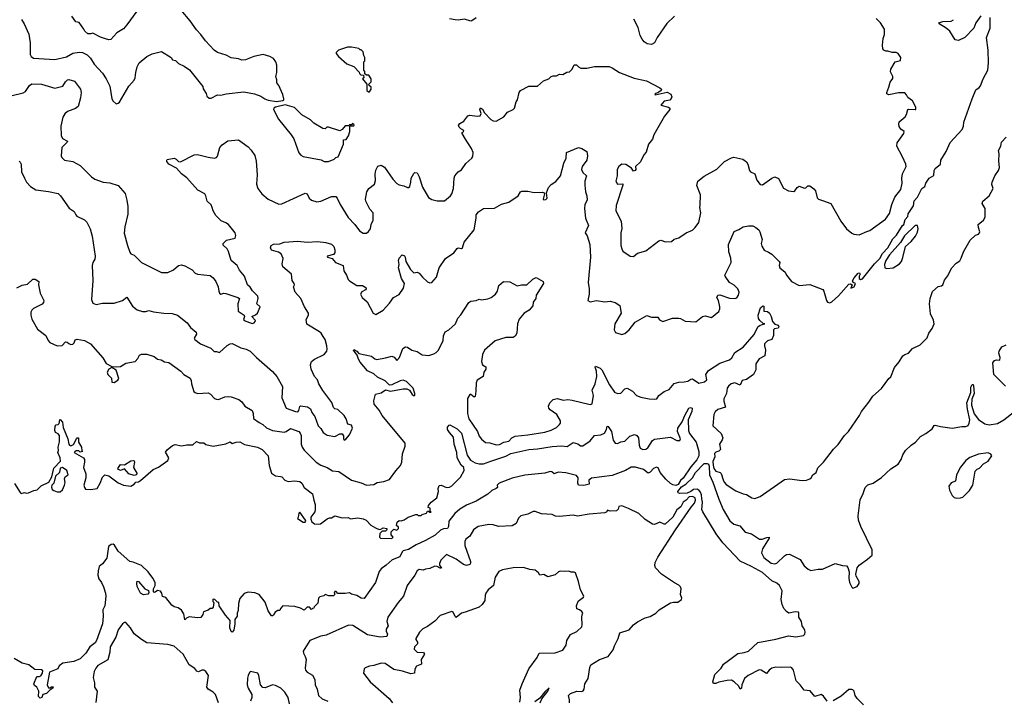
# Model space of a CAD drawing. Extents: x 2086813 to 2278017, y 548126 to 753336.
# Tile 186 of 256: x 2177371 to 2186699, y 623959 to 630404. Entities that reach past the tile are written whole.
import ezdxf

# ---------------------------------------------------------------- set-up
doc = ezdxf.new("R2010")
doc.units = 0

msp = doc.modelspace()

# ---------------------------------------------------------------- linework, layer by layer
at = {"layer": '0CON10XD'}
for points in [[(2177386.7, 630405), (2177413.8, 630365), (2177457, 630267), (2177470.8, 630185), (2177471.2, 630075), (2177480, 630055), (2177501.2, 630041.2), (2177705, 630027.5), (2177815, 630053.1), (2177875, 630085.6), (2177933.8, 630096.2), (2177965, 630093.8), (2178011.4, 630071.4), (2178040.7, 630040.7), (2178075, 629983.3), (2178155, 629896.7), (2178191.2, 629845), (2178226, 629775), (2178244.1, 629654.1), (2178255, 629632.5), (2178285, 629607.5), (2178305, 629612.5), (2178316.1, 629623.9), (2178403.9, 629776.1), (2178455, 629832.5), (2178465.9, 629854.1), (2178470, 629905), (2178483.6, 629956.4), (2178503.6, 629996.4), (2178573.9, 630056.1), (2178625, 630080), (2178715, 630103.8), (2178806.7, 630046.7), (2178820, 630025), (2178848.3, 630018.3), (2178875, 629990), (2178930, 629965), (2178979.3, 629929.3), (2179105, 629770), (2179108.3, 629748.3), (2179136.7, 629705), (2179145, 629680), (2179165, 629660), (2179185, 629660), (2179245, 629692.5), (2179275, 629690), (2179326.4, 629703.6), (2179495, 629720), (2179595, 629700.8), (2179655, 629680.8), (2179693.3, 629655), (2179725, 629642.9), (2179805, 629628.5), (2179865, 629640), (2179872.5, 629645), (2179872.5, 629655), (2179863.8, 629695), (2179825, 629782.5), (2179807.5, 629805), (2179807.5, 629835), (2179797.5, 629865), (2179806.7, 629905), (2179807.5, 629975), (2179797.5, 630005), (2179775, 630037.5), (2179740, 630055), (2179676.4, 630073.6), (2179590, 630055), (2179510, 630025), (2179475, 630021.2), (2179445, 630033.3), (2179375, 630043.3), (2179327.3, 630067.3), (2179245, 630094), (2179212.5, 630115), (2179132.5, 630205), (2179087.5, 630265), (2179045, 630307.5), (2178985, 630393.3), (2178900, 630495)], [(2178480, 630485), (2178386.1, 630353.9), (2178353, 630317), (2178290.7, 630279.3), (2178235, 630217.5), (2178215, 630212.5), (2178185, 630222.5), (2178135, 630237.5), (2178065, 630277.5), (2178045, 630270), (2178015, 630270), (2177987.5, 630295), (2177980, 630315), (2177935, 630377.5), (2177903.6, 630383.6), (2177865, 630437.5)], [(2180098.7, 626738.7), (2180125, 626718.8), (2180138, 626685), (2180166.4, 626646.4), (2180199.7, 626559.7), (2180224.1, 626534.1), (2180246.2, 626495), (2180285, 626468.8), (2180355, 626458.8), (2180405, 626483.3), (2180425, 626482.5), (2180437.5, 626465), (2180437.5, 626435), (2180445, 626423.3), (2180459.3, 626430.7), (2180496.1, 626473.9), (2180523.8, 626535), (2180515, 626563.3), (2180480, 626575), (2180464.3, 626625), (2180445.4, 626655.4), (2180385, 626714), (2180355, 626720), (2180345, 626733.3), (2180327.8, 626777.8), (2180244, 626894), (2180205, 626956.7), (2180190.6, 626995), (2180162.2, 627025), (2180131.8, 627095), (2180124.5, 627135.5), (2180135, 627168), (2180165, 627190), (2180255, 627232.5), (2180279.4, 627265), (2180284.4, 627285), (2180279.1, 627315), (2180263.5, 627375), (2180244.7, 627404.7), (2180226.9, 627435), (2180209.8, 627449.8), (2180092.4, 627522.4), (2180085.7, 627565), (2180105.8, 627605), (2180107.5, 627625), (2180068.6, 627685), (2180035.4, 627765.4), (2179980.8, 627825), (2179963.8, 627875), (2179973.8, 627895), (2179972, 627905), (2179951.4, 627935), (2179945, 627993.8), (2179864.2, 628065), (2179857.7, 628092.3), (2179867, 628143), (2179847.5, 628187.5), (2179823, 628203), (2179755, 628221.2), (2179746, 628245), (2179754, 628265), (2179775, 628278.8), (2179835, 628282.9), (2179875, 628298.8), (2180005, 628306.2), (2180095, 628298.6), (2180193.2, 628303.2), (2180270, 628295), (2180325, 628277.5), (2180345.8, 628255), (2180357.5, 628225), (2180356, 628195), (2180345, 628181.2), (2180284.3, 628165.7), (2180287.5, 628155), (2180331.9, 628141.9), (2180364, 628104), (2180435.9, 628075.9), (2180442.5, 628025), (2180467.5, 627985), (2180482.9, 627945), (2180495, 627932.5), (2180565, 627887.5), (2180618.3, 627888.3), (2180649.3, 627869.3), (2180652.5, 627855), (2180646.7, 627845), (2180612.1, 627827.9), (2180598, 627805), (2180616, 627775), (2180661.9, 627731.9), (2180720, 627625), (2180745, 627613.3), (2180815, 627653.8), (2180875, 627719.4), (2180912, 627775), (2180965, 627801.5), (2181007.8, 627862.2), (2181015.8, 627905.8), (2180989.1, 627955), (2180960, 628055), (2180966.2, 628085), (2180960, 628125), (2180966.7, 628145), (2180993.6, 628176.4), (2181015, 628168.8), (2181023.8, 628155), (2181030, 628115), (2181071.7, 628038.3), (2181105, 628006.2), (2181135, 628012.5), (2181155, 628002.5), (2181186, 627965), (2181235, 627922), (2181255, 627914), (2181275, 627916.2), (2181320, 627965), (2181345.5, 628055), (2181405, 628142.5), (2181484.6, 628195.4), (2181515, 628238), (2181525, 628244), (2181555, 628236), (2181565, 628244), (2181581.3, 628298.7), (2181676, 628415), (2181696.7, 628525), (2181696.7, 628555), (2181718.8, 628585), (2181765, 628616.7), (2181869.7, 628620.3), (2181936.7, 628656.7), (2182006.2, 628675), (2182093.3, 628735), (2182115.7, 628774.3), (2182128.3, 628781.7), (2182185, 628782), (2182245, 628768.8), (2182325, 628771.2), (2182340, 628765), (2182342.5, 628755), (2182330, 628705), (2182335, 628697.5), (2182355, 628700), (2182366.7, 628715), (2182362.5, 628765), (2182381.2, 628815), (2182405, 628843.3), (2182449.3, 628870.7), (2182493.3, 628925), (2182526, 629045), (2182547.8, 629092.2), (2182551.2, 629145), (2182665, 629193.3), (2182697.5, 629185), (2182742.5, 629155), (2182750, 629115), (2182742.5, 629075), (2182698.8, 629015), (2182694.2, 628985.8), (2182705, 628956.2), (2182739.2, 628925), (2182725.6, 628875), (2182724.3, 628835.7), (2182730.8, 628775), (2182744.2, 628735), (2182746, 628695), (2182725.8, 628655), (2182721.4, 628615), (2182730, 628525), (2182758.8, 628455), (2182727.5, 628385), (2182747.5, 628357.5), (2182770.8, 628275), (2182779.4, 628155), (2182756.2, 627915), (2182766, 627855), (2182766.1, 627806.1), (2182752.5, 627745), (2182775, 627732.5), (2182835, 627746), (2182915, 627731.2), (2182965, 627737.5), (2183012.5, 627725), (2183057.7, 627697.7), (2183068, 627625), (2183008.8, 627525), (2183003, 627467), (2183015, 627442.5), (2183075, 627423.3), (2183105, 627433.3), (2183145, 627466.7), (2183201.2, 627538.8), (2183313, 627603), (2183356.4, 627586.4), (2183415, 627586.7), (2183433.6, 627563.6), (2183465, 627547.5), (2183555, 627576.7), (2183615, 627578), (2183632.5, 627575), (2183675, 627550.8), (2183775, 627543.3), (2183840, 627595), (2183865, 627600), (2183925, 627583.8), (2183995, 627642.5), (2184004, 627665), (2184004.2, 627685), (2183990.8, 627745), (2183976, 627775), (2183985, 627796.2), (2184005, 627799.2), (2184095, 627767.5), (2184145, 627763.8), (2184165, 627770), (2184182, 627795), (2184187.5, 627825), (2184175, 627856.2), (2184139.3, 627889.3), (2184096.7, 627916.7), (2184052.9, 627975), (2184051.4, 627985), (2184110, 628105), (2184109.2, 628145), (2184090, 628205), (2184086.2, 628275), (2184140, 628400), (2184185, 628417.3), (2184225, 628442), (2184275, 628453.1), (2184315, 628450.6), (2184345.5, 628435.5), (2184373.3, 628415), (2184384.1, 628394.1), (2184403.6, 628323.6), (2184395.6, 628285), (2184400.2, 628260.2), (2184425, 628222.5), (2184465, 628204.3), (2184495, 628184.4), (2184567.1, 628115), (2184570.8, 628105), (2184564.4, 628075), (2184570.8, 628055), (2184623.3, 628015), (2184636, 627985), (2184683.6, 627923.6), (2184755, 627887.5), (2184855, 627896), (2184978.3, 627848.3), (2184990, 627835), (2185013.9, 627743.9), (2185025, 627730), (2185045, 627724), (2185065, 627732.5), (2185129.4, 627790.6), (2185225, 627899.5), (2185242.9, 627902.9), (2185257.5, 627895), (2185245, 627862.5), (2185275, 627873.3), (2185287.5, 627905), (2185266.1, 627916.1), (2185262.1, 627932.1), (2185275, 627960.8), (2185315, 628003.3), (2185326.7, 628006.7), (2185332.5, 627995), (2185322.5, 627975), (2185323, 627953), (2185335, 627942.5), (2185355, 627951.2), (2185468.5, 628091.5), (2185518.3, 628141.7), (2185545, 628188.8), (2185595.6, 628244.4), (2185641.3, 628328.7), (2185678, 628365), (2185733.3, 628456.7), (2185746.2, 628465), (2185759.3, 628510.7), (2185785, 628540), (2185786.7, 628565), (2185837.5, 628642.5), (2185845, 628690), (2185875.6, 628724.4), (2185916.9, 628805), (2185944.7, 628825.3), (2185955.4, 628855), (2185988.2, 628905), (2186030.8, 628929.2), (2186035.3, 628975), (2186045, 628994.5), (2186095.5, 629035), (2186097.9, 629075), (2186147.8, 629155), (2186185, 629242.5), (2186300, 629365), (2186311.2, 629395), (2186313.8, 629435), (2186394.2, 629655), (2186430.3, 629739.7), (2186459.5, 629760.5), (2186472.4, 629777.6), (2186497.8, 629845), (2186542, 629925), (2186550, 629995), (2186546.7, 630115), (2186531.2, 630235), (2186564, 630325), (2186566.1, 630426.1)], [(2181696.8, 630423.2), (2181655, 630392), (2181645, 630390), (2181585, 630410), (2181525, 630400), (2181495, 630401.9), (2181442.6, 630412.6)], [(2183575, 630438.8), (2183502.1, 630367.9), (2183408.8, 630235), (2183383.3, 630185), (2183355, 630168.8), (2183315, 630176), (2183285.8, 630195.8), (2183268.3, 630218.3), (2183249.2, 630255), (2183229.7, 630329.7), (2183190.3, 630410.3)], [(2183818.6, 628648.6), (2183819.4, 628745), (2183785.8, 628835), (2183795, 628876.2), (2183855, 628922.9), (2183975, 628988), (2184049.3, 629060.7), (2184113.1, 629096.9), (2184135, 629101.1), (2184222.2, 629082.2), (2184255, 629059.2), (2184268.6, 629035), (2184284.5, 628975), (2184295, 628963.3), (2184336.7, 628945), (2184355.8, 628885), (2184385, 628843.8), (2184409.5, 628840.5), (2184495, 628904), (2184526.1, 628916.1), (2184560.5, 628900.5), (2184608.3, 628808.3), (2184655, 628783.8), (2184705, 628777.5), (2184715, 628782.5), (2184735.8, 628814.2), (2184755, 628827.5), (2184805, 628808.8), (2184818.3, 628811.7), (2184838.3, 628831.7), (2184855, 628830), (2184893.9, 628803.9), (2184910, 628785), (2184927, 628717), (2184940, 628705), (2184975, 628693.3), (2185056.7, 628665), (2185151.2, 628495), (2185205, 628423.8), (2185255, 628381.2), (2185273, 628373), (2185325, 628365.7), (2185395, 628398.8), (2185425, 628406.7), (2185574.2, 628515.8), (2185611.7, 628568.3), (2185634.4, 628655.6), (2185662.5, 628725), (2185717.1, 628795), (2185732.2, 628855), (2185726.7, 628905), (2185732.9, 628945), (2185768.8, 629015), (2185765.8, 629035), (2185734, 629105), (2185680, 629205), (2185683.3, 629236.7), (2185745.8, 629325), (2185750, 629345), (2185717, 629367), (2185702, 629392), (2185698, 629415), (2185702.3, 629437.7), (2185758, 629485), (2185771.2, 629505), (2185785, 629552.5), (2185795, 629556.7), (2185855, 629552.5), (2185860, 629555), (2185860, 629575), (2185827.5, 629635), (2185785, 629667.5), (2185772.5, 629692.5), (2185755, 629710), (2185695, 629711.4), (2185605, 629692), (2185585, 629702.5), (2185584.4, 629715.6), (2185606, 629765), (2185616.4, 629813.6), (2185643, 629847), (2185642.5, 629865), (2185620.7, 629910.7), (2185622.5, 629935), (2185663.3, 630005), (2185715, 630017.5), (2185718.8, 630045), (2185693, 630083), (2185675, 630092.5), (2185637, 630093), (2185595, 630107.5), (2185575, 630107.5), (2185557, 630117), (2185549.3, 630129.3), (2185543.9, 630163.9), (2185550.8, 630225), (2185562.5, 630265), (2185563.3, 630315), (2185525, 630374), (2185483.8, 630415)], [(2186475, 630441.2), (2186428, 630375), (2186410, 630325), (2186326.2, 630235), (2186265, 630207.5), (2186232.5, 630215), (2186181.4, 630295), (2186148, 630325), (2186081.2, 630365), (2186080, 630375), (2186115, 630385.5), (2186195, 630390.8), (2186215.9, 630404.1)], [(2180685, 629720), (2180700, 629745), (2180700, 629765), (2180681.7, 629781.7), (2180680, 629795), (2180700, 629815), (2180700, 629845), (2180678.3, 629878.3), (2180655, 629880), (2180641.7, 629891.7), (2180640, 629915), (2180630, 629925), (2180630, 630005), (2180640, 630015), (2180640, 630045), (2180630, 630065), (2180625, 630100), (2180605, 630120), (2180595, 630120), (2180585, 630130), (2180515, 630142.5), (2180475, 630142.5), (2180390, 630115), (2180370, 630095), (2180370, 630085), (2180390, 630055), (2180470, 629985), (2180535, 629960), (2180588.3, 629908.3), (2180590, 629895), (2180601.7, 629881.7), (2180628.3, 629878.3), (2180630, 629855), (2180620, 629845), (2180660, 629795), (2180660, 629735), (2180675, 629720), (2180685, 629720)], [(2177286.4, 629683.6), (2177405, 629710.9), (2177425, 629725.6), (2177465, 629780.6), (2177485, 629795.5), (2177577, 629793), (2177705, 629757.3), (2177778.8, 629775), (2177804.4, 629815), (2177825, 629836.2), (2177835, 629838.8), (2177890.7, 629820.7), (2177946, 629745), (2177952.5, 629715), (2177947.8, 629665), (2177925, 629581.4), (2177898, 629562), (2177824.7, 629535.3), (2177797.7, 629512.3), (2177779.5, 629480.5), (2177762.1, 629395), (2177765, 629307.5), (2177777.9, 629277.9), (2177823.8, 629255), (2177820, 629245), (2177768.5, 629195), (2177764.2, 629115), (2177768.8, 629098.8), (2177795, 629074.4), (2177875, 629060.9), (2177944.2, 629025), (2178050, 628915), (2178083.3, 628895), (2178162.5, 628865), (2178225, 628860), (2178305, 628834.3), (2178369.2, 628759.2), (2178385.6, 628695.6), (2178396.9, 628635), (2178394.2, 628564.2), (2178366.8, 628443.2), (2178361.7, 628381.7), (2178393.1, 628265), (2178413.5, 628203.5), (2178425, 628187.5), (2178455, 628173.8), (2178525, 628104), (2178715, 628010), (2178775, 628010), (2178826.7, 628035), (2178875, 628077.5), (2178905, 628083.1), (2178935, 628073.1), (2179003.8, 628035), (2179034.7, 628004.7), (2179054.1, 627994.1), (2179175, 627982), (2179205, 627958.8), (2179229.2, 627925), (2179251.2, 627875), (2179256, 627835), (2179265, 627813.3), (2179276.4, 627806.4), (2179306.1, 627813.9), (2179325, 627812), (2179418.8, 627778.8), (2179437.5, 627775), (2179453, 627763), (2179438.8, 627715), (2179440, 627645), (2179497.5, 627605), (2179500, 627595), (2179490, 627565), (2179497.5, 627555), (2179573.6, 627526.4), (2179592.5, 627535), (2179602.5, 627545), (2179603.3, 627555), (2179570, 627595), (2179605, 627610), (2179623.3, 627625), (2179647.5, 627685), (2179617.5, 627715), (2179630, 627765), (2179627.5, 627785), (2179577, 627837), (2179555, 627872.5), (2179527.5, 627895), (2179500, 627975), (2179452.2, 628032.2), (2179430, 628075), (2179373.4, 628123.4), (2179349.5, 628209.5), (2179335, 628235.8), (2179298.3, 628268.3), (2179298.8, 628285), (2179330, 628315), (2179413.2, 628336.8), (2179418.7, 628361.3), (2179411.4, 628385), (2179350, 628465), (2179325, 628481.2), (2179278.3, 628498.3), (2179229.2, 628549.2), (2179202.2, 628595), (2179195.5, 628625.5), (2179185, 628650), (2179146, 628685), (2179135.8, 628735.8), (2179124.2, 628754.2), (2179059.7, 628789.7), (2178955.4, 628905.4), (2178904.5, 628944.5), (2178855, 628996.7), (2178783.8, 629035), (2178765, 629060), (2178763.8, 629075), (2178769.3, 629080.7), (2178835, 629093.3), (2178852.5, 629085), (2178875, 629062.5), (2178895, 629057.5), (2179025, 629123.3), (2179055, 629128), (2179155, 629102), (2179215, 629093.3), (2179235, 629100), (2179245, 629112.5), (2179266.1, 629193.9), (2179289.5, 629220.5), (2179344.2, 629255.8), (2179445, 629266.7), (2179535, 629201.2), (2179565, 629168.8), (2179597.6, 629117.6), (2179610.8, 629065), (2179620, 628935), (2179615.6, 628845.6), (2179627.8, 628805), (2179665.6, 628755), (2179725, 628704.4), (2179826.4, 628656.4), (2179855, 628659.1), (2180075, 628760), (2180094.2, 628754.2), (2180114.5, 628714.5), (2180135, 628696), (2180185, 628680.6), (2180225, 628685.6), (2180325, 628728.5), (2180365, 628730.8), (2180380, 628715), (2180406, 628655), (2180482.1, 628532.1), (2180546, 628465), (2180589.2, 628405), (2180625, 628381.2), (2180655, 628382.5), (2180675, 628397.5), (2180693.3, 628425), (2180700, 628465), (2180720, 628505), (2180718.8, 628575), (2180689.1, 628609.1), (2180650, 628685), (2180647.8, 628705), (2180658.6, 628775), (2180678.6, 628805), (2180732, 628848), (2180742.2, 628882.2), (2180737.2, 628942.8), (2180745, 628980), (2180762.4, 629017.6), (2180795, 629026.2), (2180828.3, 629008.3), (2180906, 628895), (2180942.6, 628852.6), (2180965, 628839.2), (2181009.7, 628829.7), (2181045, 628814.2), (2181055.6, 628814.4), (2181066, 628825), (2181077.5, 628865), (2181080, 628905), (2181105, 628947.5), (2181115, 628957.5), (2181135, 628952.5), (2181155.9, 628915.9), (2181188.3, 628818.3), (2181245, 628720), (2181275, 628700), (2181325, 628687.5), (2181395, 628690), (2181452.7, 628737.3), (2181466, 628755), (2181482, 628805), (2181485.4, 628904.6), (2181494.5, 628925), (2181525, 628964.2), (2181555, 628983.3), (2181596.1, 629043.9), (2181655, 629092.5), (2181665, 629110), (2181666, 629145), (2181650, 629185), (2181594.1, 629274.1), (2181563.3, 629325), (2181563, 629337), (2181576.4, 629343.6), (2181577.5, 629355), (2181550.7, 629370.7), (2181535, 629387.5), (2181528.8, 629405), (2181539.5, 629420.5), (2181577.7, 629442.3), (2181616.7, 629495), (2181635, 629500), (2181705, 629489.2), (2181732.5, 629495), (2181743.3, 629515), (2181731.2, 629555), (2181735, 629570), (2181755, 629557.5), (2181773.6, 629523.6), (2181835, 629460), (2181855, 629446.7), (2181885, 629442.5), (2181956.4, 629483.6), (2181991.7, 629528.3), (2182045, 629552.5), (2182057.5, 629565), (2182073.3, 629625), (2182086.7, 629645), (2182101.2, 629715), (2182115, 629733.3), (2182194.4, 629775.6), (2182275, 629774), (2182332.5, 629825), (2182385, 629843.3), (2182405, 629866.2), (2182425, 629873.3), (2182455, 629873.3), (2182485, 629888.8), (2182515, 629886.7), (2182555, 629908.8), (2182580, 629910), (2182604, 629936), (2182625, 629977.5), (2182645, 629977.5), (2182665, 629956.7), (2182686.4, 629946.4), (2182745, 629946.2), (2182815, 629961.2), (2182955, 629961.2), (2182985, 629948.8), (2183052.5, 629905), (2183190.7, 629850.7), (2183310, 629825), (2183435, 629760), (2183450, 629745), (2183447.5, 629735), (2183417, 629713), (2183395, 629706.7), (2183387.5, 629695), (2183392, 629692), (2183505, 629717.5), (2183538.5, 629698.5), (2183547.8, 629675), (2183543.1, 629656.9), (2183529.1, 629640.9), (2183475, 629632.5), (2183443.3, 629595), (2183517.5, 629575), (2183530, 629565), (2183530, 629555), (2183479.1, 629490.9), (2183378.6, 629315), (2183365.6, 629274.4), (2183327.1, 629225), (2183305, 629150), (2183282.5, 629125), (2183252.3, 629057.7), (2183203.3, 629015), (2183207.5, 628985), (2183203, 628977), (2183185, 628970), (2183168, 628998), (2183113.6, 629033.6), (2183074.6, 629035.4), (2183045.5, 629014.5), (2183031.4, 628985), (2183032, 628925), (2183020, 628875), (2183035, 628846.7), (2183085, 628850), (2183086.1, 628836.1), (2183020.9, 628645), (2183018.1, 628595), (2183068.6, 628495), (2183075.9, 628425.9), (2183065.7, 628385), (2183064.4, 628315), (2183065.8, 628265), (2183074.2, 628234.2), (2183085, 628212.5), (2183155, 628163.8), (2183185, 628162), (2183225, 628193.3), (2183304.2, 628215.8), (2183425, 628310), (2183445, 628316.2), (2183490.5, 628300.5), (2183547.3, 628302.7), (2183570, 628325), (2183615, 628340), (2183685, 628386.2), (2183745, 628411.2), (2183770, 628435), (2183806, 628485), (2183822.5, 628575), (2183815.7, 628625), (2183818.6, 628648.6)], [(2180295, 629062.5), (2180350, 629085), (2180365, 629100), (2180387.5, 629105), (2180437.5, 629225), (2180440, 629265), (2180465, 629270), (2180487, 629303), (2180500, 629345), (2180500, 629395), (2180505, 629400), (2180535, 629400), (2180538.3, 629408.3), (2180525, 629420), (2180515, 629410), (2180495, 629410), (2180485, 629400), (2180455, 629400), (2180426.4, 629363.6), (2180405, 629352.5), (2180295, 629386.7), (2180280, 629385), (2180265, 629370), (2180243, 629373), (2180155.9, 629425.9), (2180126.7, 629455), (2180044.2, 629504.2), (2179975, 629572), (2179885, 629598), (2179795, 629575.6), (2179778.8, 629565), (2179776.2, 629555), (2179821.7, 629461.7), (2179944.1, 629314.1), (2179968.8, 629275), (2180015, 629142.5), (2180035, 629120), (2180055, 629108.8), (2180226.4, 629076.4), (2180255, 629062.5), (2180295, 629062.5)], [(2181695.7, 626965.7), (2181693.4, 626886.6), (2181685, 626836.7), (2181675, 626831.2), (2181645, 626854), (2181635, 626853.8), (2181613.6, 626816.4), (2181613.3, 626675), (2181624.6, 626625), (2181707.5, 626505), (2181725, 626460), (2181745, 626432), (2181785, 626400.8), (2181825, 626397.1), (2181885, 626377.8), (2181915, 626382.5), (2181956.4, 626403.6), (2182005, 626411.8), (2182033.8, 626446.2), (2182065, 626460.8), (2182185, 626472.7), (2182345, 626498.5), (2182405, 626517.8), (2182456.3, 626543.7), (2182485, 626570), (2182493.8, 626585), (2182493.8, 626605), (2182458.8, 626665), (2182395, 626708.8), (2182384, 626725), (2182381.2, 626745), (2182392.5, 626775), (2182425, 626807.5), (2182463.6, 626816.4), (2182522.1, 626802.1), (2182565, 626806.9), (2182605, 626802.9), (2182775, 626761.2), (2182795, 626767.5), (2182805.5, 626845), (2182794.2, 626895), (2182821.4, 626955), (2182837.1, 627025), (2182835.7, 627075), (2182822.5, 627115), (2182827, 627123), (2182868.8, 627105), (2182885, 627090), (2182957.5, 626945), (2183005, 626876), (2183034.6, 626864.6), (2183065, 626869.2), (2183105, 626908.8), (2183125, 626913.8), (2183177, 626887), (2183215, 626846.2), (2183255, 626829.2), (2183332.7, 626812.7), (2183385, 626810), (2183405.6, 626814.4), (2183424.3, 626845.7), (2183475, 626883.8), (2183525, 626903.3), (2183572.1, 626957.9), (2183615, 626972.3), (2183665, 626975.5), (2183699.5, 626980.5), (2183730, 627000), (2183745, 627002.5), (2183805, 626963.7), (2183858.5, 626975), (2183880, 626995), (2183870, 627045), (2183895, 627083.3), (2184005, 627153.3), (2184095, 627183.8), (2184116.3, 627203.7), (2184145, 627254.2), (2184225, 627302), (2184328, 627422), (2184365, 627496.2), (2184385, 627510), (2184430, 627525), (2184415, 627527.5), (2184382, 627555), (2184371.4, 627575), (2184367.5, 627605), (2184388.8, 627675), (2184410, 627695), (2184421.7, 627691.7), (2184420, 627645), (2184455, 627640), (2184473.9, 627623.9), (2184488.8, 627595), (2184502.5, 627545), (2184525, 627522.5), (2184555, 627510), (2184562.5, 627495), (2184555, 627482.5), (2184523, 627477), (2184513, 627467), (2184512.5, 627415), (2184496.7, 627375), (2184455, 627362), (2184428, 627335), (2184426, 627315), (2184435.4, 627275.4), (2184429.7, 627220.3), (2184375, 627192), (2184344.2, 627145), (2184345, 627090), (2184321.2, 627045), (2184255, 626997.5), (2184213.8, 626986.2), (2184195, 626944.2), (2184144.3, 626964.3), (2184112.5, 626955), (2184085.5, 626935), (2184074.7, 626915), (2184068.2, 626865), (2184041.2, 626815), (2184041.1, 626791.1), (2184056.2, 626735), (2183985, 626712.5), (2183958.3, 626691.7), (2183946, 626665), (2183938, 626558), (2184016.4, 626485), (2184030.6, 626445), (2184025.7, 626425), (2184000.8, 626385), (2184010, 626335), (2183995, 626318), (2183965, 626310.5), (2183951.8, 626295), (2183955.7, 626265), (2183938.5, 626221.5), (2183940.4, 626185), (2183947, 626155), (2183965, 626130), (2184006.2, 626116.2), (2184016.9, 626106.9), (2184035, 626047.5), (2184044.6, 626024.6), (2184063.3, 626003.3), (2184153.8, 625943.8), (2184223.9, 625913.9), (2184257.1, 625907.1), (2184307.1, 625877.1), (2184335, 625871.2), (2184385, 625890), (2184615, 626050), (2184665, 626056.7), (2184785, 626040), (2184825, 626042.5), (2184855, 626056), (2184868.6, 626065), (2184885.5, 626094.5), (2184917.9, 626115), (2184930.6, 626159.4), (2184985, 626214.2), (2185081.6, 626338.4), (2185125, 626382.7), (2185183.8, 626466.2), (2185221.8, 626505), (2185325.6, 626655), (2185345, 626693.8), (2185415, 626784), (2185451.7, 626838.3), (2185535, 626911.9), (2185604.5, 627005.5), (2185625, 627022), (2185657.9, 627112.1), (2185703.3, 627165), (2185738.3, 627221.7), (2185755, 627233.3), (2185792.5, 627245), (2185829.2, 627290.8), (2185901.4, 627325), (2185967.8, 627392.2), (2185982.8, 627437.2), (2186015, 627480), (2186034.3, 627525), (2186028.7, 627558.7), (2185999.7, 627619.7), (2185990.8, 627715), (2185995.9, 627764.1), (2186018.3, 627831.7), (2186071.7, 627878.3), (2186105, 627882.5), (2186115, 627892.5), (2186131.7, 627938.3), (2186160, 627975), (2186202.5, 628055), (2186242.3, 628097.7), (2186278, 628122), (2186290, 628145), (2186313.3, 628205), (2186375, 628316.7), (2186426.7, 628363.3), (2186455, 628373.8), (2186463.3, 628385), (2186466.2, 628395), (2186453.8, 628435), (2186452.5, 628465), (2186503, 628507), (2186517, 628533), (2186516.4, 628616.4), (2186488.8, 628665), (2186496.7, 628685), (2186556.7, 628735), (2186592.5, 628805), (2186582, 628845), (2186584.2, 628865.8), (2186610, 628925), (2186645, 628977.5), (2186653, 629003), (2186646.7, 629065), (2186650, 629135), (2186643.8, 629165), (2186666.7, 629205), (2186673.3, 629245), (2186717.3, 629292.7)], [(2177365, 629063.3), (2177376.2, 629055), (2177386, 629035), (2177389.2, 628965), (2177415, 628902.5), (2177436.7, 628865), (2177474.3, 628824.3), (2177525, 628792), (2177645, 628778.8), (2177735, 628757.5), (2177758.8, 628735), (2177838.8, 628618.8), (2177888.3, 628588.3), (2177901.2, 628555), (2177912.7, 628542.7), (2177985, 628508), (2178007.3, 628487.3), (2178038.8, 628425), (2178057.5, 628355), (2178085.9, 628164.1), (2178082, 628135), (2178064, 628105), (2178058, 628075), (2178062.9, 627935), (2178050, 627755), (2178065, 627718.8), (2178095, 627706), (2178155, 627720), (2178265, 627720), (2178345, 627746.7), (2178385, 627777.5), (2178440.9, 627690.9), (2178485, 627658), (2178535, 627640), (2178565, 627640.8), (2178595, 627650), (2178637.4, 627637.4), (2178735, 627625.6), (2178815, 627623.3), (2178866.4, 627606.4), (2178956.7, 627535), (2178990.5, 627490.5), (2179044, 627445), (2179046.2, 627425), (2179025, 627390), (2179031.2, 627375), (2179085, 627336.2), (2179182.3, 627292.3), (2179213, 627263), (2179235, 627263.3), (2179265, 627253.8), (2179335, 627320), (2179365, 627336), (2179385, 627339.2), (2179466.4, 627296.4), (2179515.5, 627285.5), (2179555, 627265.7), (2179614.2, 627205), (2179765, 627071.4), (2179806, 627025), (2179860.3, 626930.3), (2179854.6, 626825), (2179896.7, 626725), (2179985, 626693.8), (2180005, 626691.8), (2180016, 626704), (2180025, 626742.5), (2180031.4, 626748.6), (2180098.7, 626738.7)], [(2185585, 628046.7), (2185645, 628053.8), (2185707.1, 628092.9), (2185724.2, 628115.8), (2185738.3, 628151.7), (2185761.2, 628255), (2185816.4, 628303.6), (2185856.6, 628353.4), (2185876.8, 628393.2), (2185882, 628425), (2185875, 628456.7), (2185855, 628454), (2185752.2, 628357.8), (2185716.2, 628293.8), (2185611.1, 628178.9), (2185575.7, 628125), (2185564.4, 628085), (2185567.5, 628055), (2185585, 628046.7)], [(2177345, 627864), (2177395, 627890), (2177445, 627900), (2177494.2, 627945.8), (2177518.3, 627948.3), (2177552.5, 627925), (2177550, 627895), (2177564.3, 627814.3), (2177600, 627745), (2177596.2, 627725), (2177585, 627711.2), (2177501.1, 627668.9), (2177485.6, 627654.4), (2177477.5, 627635), (2177477.1, 627605), (2177487, 627567), (2177538.8, 627475), (2177619.2, 627415), (2177640.5, 627365), (2177655, 627347.1), (2177725, 627316.7), (2177771.8, 627318.2), (2177805, 627353.3), (2177820.7, 627350.7), (2177836.4, 627336.4), (2177855, 627330), (2177875, 627332.5), (2177886.2, 627345), (2177896.7, 627373.3), (2177915, 627380), (2177985, 627366.2), (2178042.5, 627335), (2178158.3, 627201.7), (2178188.8, 627148.8), (2178245, 627120), (2178287, 627117), (2178325, 627120), (2178375, 627152), (2178465, 627166.7), (2178491.2, 627195), (2178505, 627226.7), (2178525, 627236.2), (2178575.7, 627235.7), (2178645, 627213.3), (2178675, 627190), (2178712.5, 627182.5), (2178743.6, 627163.6), (2178785, 627158.8), (2178896.2, 627075), (2178925.7, 627045.7), (2178985, 627010), (2178996.5, 626986.5), (2179000, 626955), (2179021.2, 626885), (2179032.4, 626872.4), (2179055, 626864.3), (2179155, 626870.8), (2179178.3, 626858.3), (2179215, 626815.8), (2179235, 626809.4), (2179255, 626808.1), (2179315, 626833.5), (2179344.6, 626835.4), (2179375, 626832.1), (2179446.8, 626806.8), (2179475, 626786.2), (2179504.3, 626745), (2179573.8, 626705), (2179583.8, 626675), (2179586.4, 626626.4), (2179638.6, 626588.6), (2179675, 626570.8), (2179708.8, 626538.8), (2179765, 626513.6), (2179875, 626497.8), (2179895, 626504.3), (2179935, 626534.3), (2180015, 626504.3), (2180028.7, 626488.7), (2180035.9, 626465.9), (2180036.9, 626385), (2180046.9, 626355), (2180065, 626329.4), (2180178, 626215), (2180223.3, 626185), (2180283.3, 626165), (2180335, 626132), (2180395, 626125.8), (2180513.3, 626045), (2180605, 626018.6), (2180655, 625996.7), (2180725, 626004.2), (2180758.3, 626021.7), (2180819.4, 626030.6), (2180875, 626050.8), (2180935, 626133.1), (2180978.5, 626181.5), (2180991.4, 626215), (2180997.2, 626292.8), (2181024, 626365), (2181023.6, 626393.6), (2180806, 626655), (2180775, 626707.5), (2180730, 626765), (2180726.2, 626795), (2180742.3, 626857.7), (2180795, 626871.2), (2180835, 626900), (2180885, 626887.5), (2181005, 626908), (2181038.3, 626908.3), (2181062.5, 626895), (2181087.5, 626855), (2181106.4, 626843.6), (2181115, 626850), (2181115.7, 626864.3), (2181100, 626915), (2181035, 626977.3), (2181005, 626989.7), (2180976, 626985), (2180895, 626946.2), (2180875, 626942.5), (2180832.5, 626985), (2180759.1, 627019.1), (2180725, 627049.2), (2180665, 627080), (2180595, 627162), (2180580.7, 627189.3), (2180567.5, 627227.5), (2180533.3, 627275), (2180535, 627280), (2180565, 627266.7), (2180582.5, 627242.5), (2180705, 627218.1), (2180735, 627192.9), (2180755, 627187.1), (2180835, 627200.8), (2180895, 627218.6), (2180917.3, 627207.3), (2180945, 627177.5), (2180970, 627205), (2180999.1, 627290.9), (2181025, 627307.1), (2181045, 627304), (2181086.4, 627276.4), (2181135, 627261.2), (2181185, 627230), (2181245.9, 627224.1), (2181295, 627241.2), (2181317.3, 627252.7), (2181338.8, 627275), (2181382, 627365), (2181385, 627410), (2181402.7, 627447.3), (2181435, 627466.7), (2181500, 627525), (2181521.7, 627578.3), (2181550.7, 627609.3), (2181625, 627726.2), (2181645, 627738.8), (2181696.1, 627743.9), (2181725, 627757.5), (2181745, 627750), (2181805, 627761.2), (2181836, 627774), (2181880, 627805), (2181898, 627835), (2181911.3, 627888.7), (2181955, 627926.2), (2182015, 627921.2), (2182083.9, 627883.9), (2182125, 627894), (2182175, 627892), (2182231.7, 627948.3), (2182265, 627962.5), (2182330, 627925), (2182333.3, 627905), (2182264.1, 627795.9), (2182260, 627765), (2182235, 627730), (2182232.5, 627695), (2182197.5, 627655), (2182150, 627625), (2182103, 627567), (2182087.1, 627522.9), (2182080.8, 627435), (2182065, 627406.2), (2182045, 627396), (2181975, 627394.4), (2181875, 627364), (2181775, 627273.3), (2181756.7, 627235), (2181746.4, 627166.4), (2181756.7, 627136.7), (2181788.3, 627118.3), (2181786, 627096), (2181769.4, 627065), (2181761.2, 627025), (2181705, 626991.2), (2181695.7, 626965.7)], [(2186711.2, 626935), (2186671.8, 626971.8), (2186598, 627045), (2186591.2, 627155), (2186605, 627176.7), (2186625, 627183.3), (2186655, 627180), (2186660, 627205), (2186646.2, 627245), (2186650.8, 627265), (2186675.8, 627305), (2186715.5, 627324.5)], [(2178265, 626970), (2178300.5, 626989.5), (2178308.8, 627005), (2178286, 627086), (2178245, 627110), (2178214.3, 627095.7), (2178200.5, 627065), (2178206.9, 627045), (2178239.8, 627009.8), (2178245, 626973.3), (2178265, 626970)], [(2185020.8, 623950.8), (2184985, 624000), (2184965, 624013.3), (2184905, 623996.7), (2184858.6, 624048.6), (2184801.2, 624055), (2184765.5, 624105.5), (2184726.2, 624145), (2184703.2, 624243.2), (2184687, 624267), (2184672.3, 624272.3), (2184585, 624268.8), (2184535, 624274.2), (2184495, 624264), (2184472, 624245), (2184445, 624212.5), (2184395.6, 624245.6), (2184375, 624247.5), (2184271.2, 624195), (2184238, 624165), (2184212.5, 624105), (2184207.5, 624075), (2184195, 624063.3), (2184182.5, 624092.5), (2184140, 624135), (2184115, 624151.2), (2184072.3, 624147.7), (2183995, 624132.5), (2183965, 624120), (2183945, 624120), (2183937.5, 624135), (2183957.7, 624202.3), (2184016.8, 624263.2), (2184039.4, 624300.6), (2184084.5, 624335.5), (2184175, 624401.2), (2184235, 624411.4), (2184274.4, 624425.6), (2184363.8, 624506.2), (2184535, 624538), (2184655, 624570.8), (2184725, 624559.2), (2184795, 624572.7), (2184808.5, 624585), (2184812.7, 624605), (2184809.4, 624625), (2184795, 624644), (2184783.8, 624665), (2184776.2, 624705), (2184751.2, 624745), (2184752.5, 624785), (2184747.5, 624795), (2184716.4, 624796.4), (2184656, 624786), (2184635, 624798.8), (2184609.7, 624829.7), (2184594.1, 624865.9), (2184584.5, 624914.5), (2184594.5, 624995), (2184570.5, 625045), (2184545, 625067.3), (2184495, 625090), (2184408.1, 625168.1), (2184305, 625226.7), (2184195, 625278.4), (2184030.7, 625450.7), (2183969.4, 625535), (2183841.4, 625745), (2183833.5, 625765), (2183838.8, 625835), (2183834.1, 625865.9), (2183831.3, 625905), (2183820.7, 625930.7), (2183807.4, 625947.4), (2183787.7, 625957.7), (2183755.2, 625954.8), (2183728.2, 625935), (2183695, 625922.2), (2183625, 625918.6), (2183607.5, 625925), (2183605.4, 625935), (2183639.3, 625980.7), (2183680.3, 626005), (2183744.5, 626065.5), (2183772.4, 626115), (2183855, 626201.7), (2183885, 626201.7), (2183895, 626194.8), (2183903, 626175), (2183904.3, 626095), (2183937.9, 626025), (2183993.5, 625863.5), (2184036.5, 625766.5), (2184099.9, 625659.9), (2184135, 625627.8), (2184192.3, 625612.3), (2184245, 625550), (2184305, 625536.7), (2184380, 625485), (2184405, 625483.8), (2184448.3, 625501.7), (2184470, 625505), (2184472.5, 625495), (2184407.5, 625392.5), (2184397.4, 625355), (2184421.8, 625311.8), (2184488.9, 625258.9), (2184525, 625251.8), (2184545, 625256.8), (2184615, 625327.3), (2184635, 625339.1), (2184662.7, 625342.7), (2184765, 625291.2), (2184802.7, 625232.7), (2184840.4, 625200.4), (2184865, 625190), (2184935, 625201.2), (2184975, 625200), (2185095, 625253.3), (2185165, 625235.8), (2185203.3, 625233.3), (2185215, 625217.5), (2185228.8, 625175), (2185225.8, 625115), (2185232.5, 625075), (2185255, 625030), (2185265, 625022.5), (2185304.3, 625035.7), (2185324.2, 625065), (2185322.5, 625085), (2185295.6, 625135), (2185292.5, 625155), (2185305.7, 625214.3), (2185325, 625240), (2185401.2, 625295), (2185446.7, 625335), (2185446.2, 625385), (2185340, 625605), (2185318.1, 625665), (2185315.6, 625705), (2185333.9, 625856.1), (2185363, 625917), (2185379.1, 625975), (2185405, 626000), (2185455, 626014.6), (2185535, 626068.2), (2185625, 626150.4), (2185692.5, 626195), (2185721.1, 626238.9), (2185738.5, 626285), (2185763.8, 626326.2), (2185815, 626376.5), (2185856.8, 626403.2), (2185905, 626456.7), (2185955.4, 626484.6), (2186015, 626529.2), (2186035, 626561.4), (2186045, 626565.4), (2186095, 626551.6), (2186205, 626537.3), (2186295, 626550.9), (2186335, 626551.1), (2186357.3, 626562.7), (2186366.9, 626583.1), (2186370.7, 626615), (2186348.8, 626715), (2186345.3, 626775), (2186380.9, 626875), (2186382.5, 626925), (2186395, 626950), (2186405, 626950), (2186408.3, 626938.3), (2186413.5, 626865), (2186390, 626810), (2186387.6, 626755), (2186413.5, 626673.5), (2186455, 626618.1), (2186515, 626577.5), (2186555, 626568.6), (2186635, 626581.5), (2186695.7, 626615), (2186795, 626693.3)], [(2177321, 626011), (2177376.1, 625926.1), (2177385, 625917.5), (2177415, 625927.5), (2177435, 625920), (2177455, 625922.5), (2177504.2, 625945.8), (2177535, 625951.4), (2177575, 625990), (2177646.2, 626023.8), (2177676.7, 626075), (2177695, 626157.5), (2177757.3, 626222.7), (2177754.2, 626254.2), (2177732.5, 626305), (2177737.5, 626325), (2177733.8, 626355), (2177746.4, 626406.4), (2177746.4, 626466.4), (2177735, 626483.3), (2177708.8, 626495), (2177704.5, 626514.5), (2177706.7, 626555), (2177715, 626567.5), (2177735, 626570), (2177745, 626580), (2177750, 626615), (2177755, 626617.5), (2177775, 626592.5), (2177782.7, 626542.7), (2177827.5, 626435), (2177836, 626386), (2177844, 626374), (2177855, 626370), (2177879.5, 626380.5), (2177908.8, 626435), (2177915, 626443.3), (2177927.5, 626445), (2177928.8, 626405), (2177957.5, 626355), (2177960, 626325), (2177970, 626315), (2177945, 626310), (2177931.7, 626321.7), (2177905, 626322.5), (2177895, 626320), (2177887.5, 626305), (2177976.2, 626256.2), (2177985, 626240), (2177985.8, 626215), (2177974.6, 626165), (2177997.9, 626105), (2177998.7, 626065), (2177978.8, 625995), (2177983.8, 625973.8), (2177995, 625960), (2178045, 625954.2), (2178105, 625963.8), (2178134.2, 626015), (2178155, 626072.5), (2178176.4, 626093.6), (2178215.7, 626085.7), (2178305, 626018.6), (2178355, 625995.7), (2178425, 625988.1), (2178455.5, 626004.5), (2178470, 626025), (2178495, 626027.5), (2178515, 626039.2), (2178635, 626144.2), (2178685, 626167.5), (2178775, 626228.8), (2178784.2, 626255), (2178750.7, 626309.3), (2178768.3, 626331.7), (2178817.7, 626372.3), (2178845, 626380), (2178905, 626370), (2178955, 626378.8), (2179010.7, 626379.3), (2179045, 626410), (2179075, 626396.7), (2179115, 626396.7), (2179135, 626382), (2179205, 626365.7), (2179325, 626388.1), (2179365, 626406.2), (2179385, 626390), (2179422.5, 626405), (2179455, 626407.9), (2179501.7, 626381.7), (2179625, 626356.7), (2179666.9, 626335), (2179723.5, 626275), (2179735, 626182.5), (2179755, 626111.2), (2179795, 626084.4), (2179840.7, 626079.3), (2179854.1, 626074.1), (2179883.8, 626043.8), (2179915, 626032.7), (2179975, 626038.8), (2180025, 626031.9), (2180043.1, 626015), (2180065, 625973.3), (2180145.5, 625915.5), (2180156.9, 625855), (2180171.5, 625815), (2180171.1, 625765), (2180165.5, 625744.5), (2180130.5, 625695), (2180128.1, 625675), (2180139.7, 625649.7), (2180165, 625630), (2180205, 625626.2), (2180219.5, 625630.5), (2180285, 625677.5), (2180305, 625686.7), (2180325, 625687.5), (2180355, 625706.2), (2180425, 625687.5), (2180481.7, 625691.7), (2180505, 625677.5), (2180575, 625685.7), (2180625, 625678.6), (2180653.8, 625665), (2180697.8, 625617.8), (2180741.2, 625591.2), (2180775, 625577.5), (2180791.7, 625578.3), (2180815, 625593.3), (2180847.5, 625585), (2180850, 625575), (2180835, 625560), (2180805, 625560), (2180781.7, 625538.3), (2180780, 625505), (2180790, 625495), (2180895, 625490), (2180910, 625505), (2180890, 625525), (2180890, 625555), (2180915, 625580), (2180945, 625570), (2180960, 625585), (2180958.3, 625598.3), (2180940, 625615), (2180947.5, 625645), (2180965, 625662.5), (2180985, 625660), (2181011.7, 625668.3), (2181052.5, 625695), (2181125, 625720), (2181135, 625720), (2181145, 625710), (2181175, 625710), (2181185, 625720), (2181225, 625730), (2181235, 625750), (2181245, 625750), (2181255, 625740), (2181268.3, 625741.7), (2181260, 625755), (2181260, 625780), (2181240, 625785), (2181242.5, 625805), (2181270, 625835), (2181323.6, 625876.4), (2181337.5, 625935), (2181333.8, 625965), (2181345, 625992.5), (2181365, 625996.2), (2181415, 625973.8), (2181441.7, 625978.3), (2181465, 625991.2), (2181548.3, 626071.7), (2181582.5, 626135), (2181577.5, 626165), (2181553.3, 626185), (2181516.2, 626255), (2181512, 626305), (2181488, 626385), (2181481.7, 626451.7), (2181441.2, 626495), (2181423.8, 626525), (2181423, 626547), (2181440, 626565), (2181445, 626567.5), (2181515, 626528.9), (2181555, 626488.8), (2181610, 626280), (2181643.1, 626233.1), (2181685, 626208.6), (2181725, 626199.2), (2181765, 626200), (2181835, 626223.3), (2181977.7, 626272.3), (2182025, 626295.6), (2182195, 626334.2), (2182275, 626340.8), (2182415, 626364.2), (2182505, 626368.1), (2182555.9, 626364.1), (2182615, 626400), (2182658.8, 626388.8), (2182685, 626370), (2182705, 626370), (2182775, 626416.7), (2182815, 626468), (2182875, 626472), (2182910.8, 626489.2), (2182930, 626525), (2182935, 626556.7), (2182945, 626553.3), (2182976.7, 626505), (2182993.6, 626423.6), (2183013, 626393), (2183035, 626392.5), (2183065, 626406.7), (2183105, 626413.8), (2183150.9, 626459.1), (2183195, 626474.7), (2183216.7, 626466.7), (2183234.7, 626445), (2183238.2, 626375), (2183248.4, 626348.4), (2183275, 626335.4), (2183303.3, 626336.7), (2183320.5, 626349.5), (2183365, 626419.2), (2183385, 626431.1), (2183535, 626450.8), (2183595, 626420.2), (2183625, 626419.1), (2183631.1, 626435), (2183604.2, 626505), (2183607.4, 626535), (2183648.1, 626595), (2183672.7, 626655), (2183711.2, 626725), (2183725, 626733.3), (2183742.5, 626725), (2183738, 626695), (2183704.4, 626615.6), (2183708.1, 626515), (2183717.8, 626485), (2183778.4, 626405), (2183806.2, 626316.2), (2183803.6, 626275), (2183785.5, 626235), (2183729.5, 626170.5), (2183656.5, 626063.5), (2183630.4, 626039.6), (2183608.3, 626001.7), (2183585.8, 625994.2), (2183559.5, 625999.5)], [(2186245, 625874), (2186285, 625876.2), (2186305, 625883.8), (2186368.6, 625945), (2186399.4, 625995), (2186421.7, 626128.3), (2186441.7, 626148.3), (2186465, 626157.5), (2186502.7, 626197.3), (2186546, 626225), (2186580, 626275), (2186570.3, 626290.3), (2186545, 626301.4), (2186455, 626289.2), (2186370.9, 626259.1), (2186335, 626228.8), (2186284.5, 626165.5), (2186245.7, 626095), (2186236.7, 626035), (2186195, 626017.5), (2186173.9, 625986.1), (2186178.3, 625948.3), (2186205, 625897.5), (2186225, 625878.8), (2186245, 625874)], [(2178455, 626086.7), (2178405, 626103.8), (2178365, 626152.5), (2178325, 626135.8), (2178306.2, 626145), (2178302, 626155), (2178325, 626191.2), (2178365, 626189.2), (2178425, 626226.4), (2178445, 626230.8), (2178455.5, 626225.5), (2178459.2, 626215), (2178450, 626165), (2178483.3, 626105), (2178475, 626093.8), (2178455, 626086.7)], [(2183559.5, 625999.5), (2183535, 626012.4), (2183493.4, 626053.4), (2183437.7, 626117.7), (2183420.5, 626160.5), (2183405, 626167.3), (2183375.6, 626155), (2183345, 626120.5), (2183325, 626109.4), (2183279.2, 626145), (2183205.9, 626165.9), (2183165, 626167.4), (2183108.9, 626135), (2182985, 626089.5), (2182788, 626062), (2182763.8, 626045), (2182766.7, 626005), (2182715, 625992.5), (2182665, 625997.5), (2182660, 626015), (2182662.7, 626065), (2182646.6, 626086.6), (2182545, 626114.7), (2182471.7, 626118.3), (2182434.5, 626104.5), (2182413.1, 626123.1), (2182395, 626125.8), (2182345, 626111.4), (2182155, 626090.8), (2182035.9, 626064.1), (2181914.4, 626015.6), (2181894.3, 625995.7), (2181898, 625975), (2181886.2, 625965), (2181842.7, 625947.3), (2181805, 625910.8), (2181695, 625845.8), (2181602.9, 625807.1), (2181542, 625768), (2181492.8, 625727.2), (2181437.2, 625655), (2181433.3, 625605), (2181423.7, 625586.3), (2181385, 625582.4), (2181358.4, 625571.6), (2181305.6, 625524.4), (2181215, 625473.1), (2181127.6, 625432.4), (2181055, 625388.2), (2181004.3, 625375.7), (2180992.7, 625365), (2180970.7, 625319.3), (2180900.3, 625289.7), (2180842.2, 625237.8), (2180795, 625203.5), (2180775, 625177.8), (2180741.8, 625075), (2180635, 624923.5), (2180605.8, 624925.8), (2180565, 624950.6), (2180513.6, 624963.6), (2180495, 624977.5), (2180455, 624970), (2180385, 624970), (2180368.3, 624988.3), (2180355, 624990), (2180350, 624975), (2180360, 624965), (2180345, 624950), (2180298.3, 624948.3), (2180265, 624960), (2180251.7, 624948.3), (2180215, 624940), (2180203, 624927), (2180195, 624880), (2180160, 624845), (2180158.3, 624831.7), (2180145, 624830), (2180135, 624820), (2180115, 624840), (2180095, 624840), (2180065, 624813.3), (2180031.7, 624831.7), (2179976.4, 624846.4), (2179865, 624852.5), (2179841.7, 624828.3), (2179835, 624810), (2179815, 624810), (2179790, 624795), (2179775, 624770), (2179765, 624760), (2179755, 624760), (2179725, 624807.5), (2179697.5, 624887.5), (2179640, 624960), (2179597.5, 624977.5), (2179535, 624982.5), (2179498.6, 624971.4), (2179455.5, 624924.5), (2179444, 624875), (2179441.7, 624808.3), (2179430, 624785), (2179430, 624765), (2179432.5, 624755), (2179410, 624725), (2179410, 624685), (2179398.1, 624625), (2179385, 624603.3), (2179375, 624611.2), (2179363.1, 624645), (2179363.3, 624715), (2179320, 624765), (2179260, 624855), (2179256.4, 624886.4), (2179245, 624890), (2179220, 624915), (2179205, 624917.5), (2179200, 624915), (2179200, 624895), (2179210, 624885), (2179205, 624840), (2179195, 624830), (2179175, 624830), (2179157, 624813), (2179113.6, 624796.4), (2179107, 624773), (2179086.1, 624743.9), (2179055, 624738.8), (2178975, 624751.2), (2178951.7, 624738.3), (2178935, 624720), (2178927, 624777), (2178905, 624813.3), (2178873.6, 624833.6), (2178833.9, 624843.9), (2178810.7, 624860.7), (2178755, 624932.5), (2178723.6, 624943.6), (2178718.8, 624975), (2178705, 624991.2), (2178675, 624997.5), (2178655, 624982.5), (2178645, 624980), (2178640, 624985), (2178640, 625015), (2178654, 625045), (2178653.1, 625075), (2178633.5, 625115), (2178586.4, 625176.4), (2178525, 625234.5), (2178445, 625268), (2178415, 625272.5), (2178302.3, 625372.3), (2178269.5, 625429.5), (2178255, 625437.5), (2178236.7, 625433.3), (2178213.3, 625415), (2178196.7, 625305), (2178155, 625252.5), (2178123.8, 625226.2), (2178114, 625185), (2178111.2, 625145), (2178119.5, 625109.5), (2178145, 625076.2), (2178164.5, 625035), (2178185.3, 624975.3), (2178186.6, 624945), (2178177.3, 624855), (2178158.5, 624815), (2178160.7, 624755), (2178153.8, 624685), (2178098.9, 624525), (2178085, 624503.5), (2178035.7, 624464.3), (2177998.8, 624405), (2177945, 624350.8), (2177885, 624327.7), (2177778.4, 624311.6), (2177743.3, 624286.7), (2177731.2, 624258.8), (2177653.8, 624225), (2177630, 624105), (2177645, 624078.8), (2177655, 624076.2), (2177673.5, 624086.5), (2177687, 624087), (2177685, 624074.3), (2177660.3, 624059.7), (2177625, 624022.5), (2177590, 624015), (2177580, 623985), (2177565, 623980), (2177550, 623995), (2177551.2, 624045), (2177532.5, 624082.5), (2177510.7, 624100.7), (2177504.5, 624115.5), (2177532.5, 624185), (2177555, 624183.3), (2177569.7, 624190.3), (2177586.7, 624215), (2177589.3, 624239.3), (2177577.1, 624247.1), (2177515, 624251.9), (2177456.2, 624296.2), (2177395, 624310.7), (2177317.5, 624355)], [(2177755, 625934.6), (2177776.9, 625953.1), (2177796.7, 625995), (2177802, 626022), (2177796.7, 626055), (2177802.5, 626075), (2177830, 626095), (2177817.5, 626135), (2177775, 626162.5), (2177753.6, 626156.4), (2177746.7, 626115), (2177709.3, 626080.7), (2177694.3, 626015.7), (2177676, 625995), (2177671.9, 625978.1), (2177680, 625955), (2177695, 625945.6), (2177725, 625934.6), (2177755, 625934.6)], [(2182580, 623935), (2182580, 623965), (2182570, 624005), (2182590, 624025), (2182647.5, 624045), (2182695, 624042.9), (2182709.7, 624050.3), (2182719.2, 624065), (2182724.2, 624115.8), (2182755.7, 624164.3), (2182771.3, 624268.7), (2182782.5, 624295), (2182865, 624345.8), (2182945.6, 624374.4), (2182993, 624437), (2183004.3, 624475), (2183040, 624545), (2183055, 624598.8), (2183145, 624626.2), (2183185.8, 624674.2), (2183225, 624703.3), (2183295, 624741.2), (2183345, 624753.8), (2183397, 624783), (2183430, 624815), (2183535, 624883.3), (2183565, 624889.2), (2183605, 624887.5), (2183640, 624915), (2183643.3, 624925), (2183629.7, 624959.7), (2183638.1, 625015), (2183631.9, 625035), (2183615, 625051.1), (2183575, 625070.9), (2183451.5, 625155), (2183395.5, 625215), (2183387.5, 625235), (2183392.1, 625265), (2183415.2, 625314.8), (2183583.3, 625575), (2183731.4, 625788.6), (2183765, 625824.6), (2183772.1, 625855), (2183769.4, 625875), (2183745, 625888.7), (2183713.5, 625885), (2183686.1, 625853.9), (2183657.3, 625835), (2183635, 625790.3), (2183595, 625761.8), (2183557.2, 625692.8), (2183485, 625628.1), (2183475, 625627.5), (2183435, 625647.5), (2183385, 625623.8), (2183365, 625626.7), (2183295, 625672.5), (2183235, 625727.5), (2183137, 625777), (2183075, 625800), (2183047.5, 625795), (2183040.7, 625769.3), (2183025, 625754), (2182965, 625750), (2182935, 625760), (2182932.5, 625745), (2182915, 625734), (2182767, 625723), (2182655, 625703.8), (2182615, 625713.8), (2182485, 625700.8), (2182445.9, 625704.1), (2182415, 625720), (2182315, 625726.2), (2182255, 625746.7), (2182235, 625746.7), (2182185, 625723.3), (2182117.5, 625705), (2182097.5, 625685), (2182075, 625633.8), (2182035, 625612.5), (2181905.9, 625604.1), (2181855, 625620), (2181815, 625624.3), (2181715, 625605.7), (2181668.6, 625575), (2181635, 625512), (2181596.7, 625485), (2181587, 625463), (2181588.1, 625425), (2181642.9, 625275), (2181643, 625257), (2181635.4, 625244.6), (2181605, 625236), (2181575, 625244.3), (2181505, 625297.3), (2181415, 625341.2), (2181360, 625285), (2181346.7, 625255), (2181348.3, 625238.3), (2181368.3, 625211.7), (2181355, 625210), (2181327, 625227), (2181305, 625228), (2181255, 625207.8), (2181215, 625202.2), (2181192, 625192), (2181155, 625198.2), (2181135, 625184.2), (2181114.6, 625145.4), (2181040.8, 625045), (2181005.4, 624944.6), (2180956, 624885), (2180859.2, 624745), (2180848.9, 624705), (2180862, 624665), (2180842.7, 624632.7), (2180842.5, 624615), (2180855.7, 624585), (2180850, 624565), (2180785, 624557.5), (2180665, 624580), (2180526.4, 624666.4), (2180485, 624671.2), (2180275, 624577.5), (2180224.7, 624565.3), (2180120, 624525), (2180056.7, 624425), (2180058, 624405), (2180074.2, 624375), (2180084.2, 624344.2), (2180075.8, 624265), (2180079.2, 624245), (2180095.5, 624225.5), (2180145, 624196), (2180166.7, 624155), (2180170, 624105), (2180190, 624065), (2180202, 624005), (2180235, 623974.3), (2180290.3, 623950.3)], [(2180075, 625647.5), (2180082.5, 625655), (2180080, 625665), (2180025, 625740), (2180015, 625730), (2180010, 625695), (2180001.7, 625681.7), (2180055, 625647.5), (2180075, 625647.5)], [(2182109.5, 623940.5), (2182114.2, 623985), (2182110.4, 624055), (2182130.7, 624115), (2182195, 624257.8), (2182273.3, 624365), (2182293.3, 624405), (2182445, 624409.2), (2182517.5, 624435), (2182547, 624483), (2182553.8, 624525), (2182588.3, 624581.7), (2182648.3, 624611.7), (2182695.5, 624655), (2182700.6, 624675), (2182696.9, 624745), (2182701.1, 624768.9), (2182705.5, 624785), (2182695, 624801.2), (2182675, 624817.5), (2182650, 624825), (2182646.7, 624855), (2182662.7, 624897.3), (2182713.3, 624935), (2182715.8, 624945), (2182683.9, 625003.9), (2182665.7, 625085.7), (2182635, 625167.5), (2182625, 625173.3), (2182595, 625172), (2182573.6, 625183.6), (2182535, 625177.5), (2182495, 625181.9), (2182476.2, 625175), (2182445, 625148), (2182375, 625130), (2182335, 625151.2), (2182300, 625145), (2182285, 625167.5), (2182255, 625191.2), (2182205, 625199.2), (2182145, 625218), (2182045, 625212.9), (2181944.1, 625194.1), (2181909.7, 625180.3), (2181875.4, 625124.6), (2181859.2, 625045), (2181809.4, 625005), (2181787.8, 624975), (2181780, 624955), (2181777.5, 624905), (2181752.5, 624865), (2181725, 624840), (2181592.5, 624795), (2181556.8, 624783.2), (2181505, 624743.8), (2181495, 624752.5), (2181476.7, 624795), (2181465, 624800), (2181355, 624762), (2181305, 624707.5), (2181235, 624658.1), (2181190, 624635), (2181157.5, 624605), (2181122.9, 624545), (2181122.2, 624535), (2181139.7, 624509.7), (2181140.4, 624495), (2181111.1, 624465), (2181108.5, 624445), (2181135, 624416.5), (2181195, 624410.8), (2181205.7, 624395), (2181175.5, 624345), (2181177.6, 624302.4), (2181128.9, 624281.1), (2181114.5, 624255), (2181110, 624215), (2181075, 624209.5), (2180995.9, 624235.9), (2180915, 624252.5), (2180833.3, 624306.7), (2180795, 624312.5), (2180725, 624288), (2180685, 624283.3), (2180643, 624267), (2180633, 624257), (2180627.5, 624215), (2180691.2, 624135), (2180872, 623975), (2180903.8, 623935)], [(2178545, 624957.1), (2178515, 624973.1), (2178485, 625037.5), (2178480, 625065), (2178485, 625087.5), (2178495, 625083.3), (2178555, 625016.2), (2178590, 625000), (2178593.6, 624976.4), (2178585, 624963.3), (2178545, 624957.1)], [(2179253.8, 623935), (2179225.6, 624015.6), (2179205, 624036.2), (2179155, 624066.2), (2179145, 624082.5), (2179160, 624195), (2179135, 624233.3), (2179115, 624243.8), (2179095, 624243.8), (2179065, 624230), (2179047.5, 624235), (2179029.5, 624259.5), (2178975.8, 624295.8), (2178920, 624395), (2178835, 624470.8), (2178775, 624486.9), (2178575, 624504.3), (2178524.4, 624534.4), (2178455, 624588.8), (2178420, 624645), (2178375.8, 624695.8), (2178365, 624696.7), (2178345, 624682), (2178305, 624626.2), (2178283.1, 624556.9), (2178229.4, 624465), (2178224.3, 624415), (2178205, 624342.5), (2178112.2, 624287.8), (2178092.5, 624265), (2178076.8, 624233.2), (2178065.6, 624175), (2178078.1, 624125), (2178080, 624085), (2178106, 624045), (2178090.7, 623939.3)], [(2179926.2, 623925), (2179913.9, 623985), (2179883.9, 624035), (2179845, 624073.3), (2179795, 624098.2), (2179765, 624105.4), (2179695, 624078.1), (2179675, 624079.2), (2179652, 624105), (2179637.5, 624195), (2179626.4, 624216.4), (2179557, 624233), (2179546.4, 624223.6), (2179535.7, 624194.3), (2179528.3, 624168.3), (2179525.8, 624105), (2179534.4, 624074.4), (2179569.2, 624015), (2179570, 623985), (2179558, 623952)], [(2182301.8, 623935), (2182317.9, 623972.1), (2182374, 624045), (2182386.4, 624076.4), (2182345, 624040.8), (2182299.2, 623980.8), (2182250, 623945)], [(2185365.5, 623915.5), (2185306, 623975), (2185286, 624005), (2185276.7, 624045), (2185265, 624057.5), (2185253, 624063), (2185225, 624061.2), (2185152.7, 623997.3), (2185077.5, 623955)]]:
    msp.add_lwpolyline(points, dxfattribs=at)

doc.saveas('drawing.dxf')
